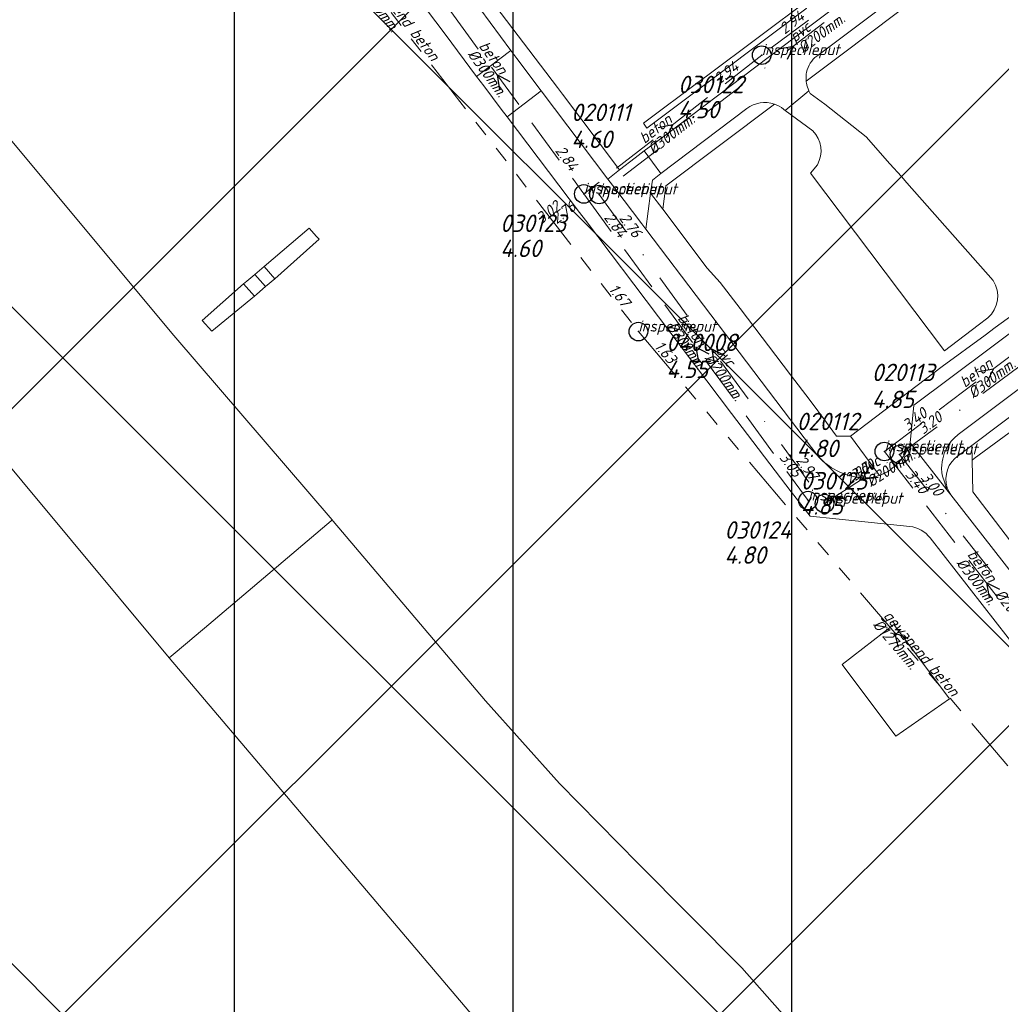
# Model space of a CAD drawing. Extents: x 148869 to 161638, y 453607 to 469810.
# Tile 155 of 256: x 152316 to 152422, y 463607 to 463713. Entities that reach past the tile are written whole.
import ezdxf

# ---------------------------------------------------------------- set-up
doc = ezdxf.new("R2010")
doc.units = 0
doc.header["$PDMODE"] = 32
doc.header["$PDSIZE"] = 2
for name, pattern in [('RI-GWA', [18.45, 6, -1.8, 1.75, -1.8, 1.75, -1.8, 1.75, -1.8]), ('RI-HWA', [7.4, 5, -2.4]), ('RI-VWA', [11, 5, -3, 0, -3])]:
    doc.linetypes.add(name, pattern=pattern)
doc.layers.get('0').update_dxf_attribs({"linetype": 'CONTINUOUS'})
doc.layers.get('DEFPOINTS').update_dxf_attribs({"linetype": 'CONTINUOUS'})
doc.layers.add('2023 hatch', color=90, linetype='CONTINUOUS')
doc.layers.add('2024 hatch', color=160, linetype='CONTINUOUS')
for name, color, linetype, lineweight in [('B-OI-RI-GWA-MATERIAAL-T18', 10, 'CONTINUOUS', 18), ('B-OI-RI-GWA-PUTDEKSELHOOGTE-T25', 10, 'CONTINUOUS', 25), ('B-OI-RI-GWA_BOB-T18', 10, 'CONTINUOUS', 18), ('B-OI-RI-GWA_DIAMETER-T18', 10, 'CONTINUOUS', 18), ('B-OI-RI-GWA_PUTNUMMER-T18', 10, 'CONTINUOUS', 18), ('B-OI-RI-GWA_RIOOLPUT-S', 10, 'CONTINUOUS', 25), ('B-OI-RI-GWA_TRANSPORTLEIDING-G', 10, 'RI-GWA', 18), ('B-OI-RI-HWA-BOB-T18', 150, 'CONTINUOUS', 18), ('B-OI-RI-HWA-MATERIAAL-T18', 150, 'CONTINUOUS', 18), ('B-OI-RI-HWA-PUTDEKSELHOOGTE-T25', 150, 'CONTINUOUS', 25), ('B-OI-RI-HWA-PUTNUMMER-T25', 150, 'CONTINUOUS', 25), ('B-OI-RI-HWA_DIAMETER-T18', 150, 'CONTINUOUS', 18), ('B-OI-RI-HWA_RIOOLPUT-S', 150, 'CONTINUOUS', 25), ('B-OI-RI-HWA_TRANSPORTLEIDING-G', 150, 'RI-HWA', 18), ('B-OI-RI-HWA_TRANSPORTLEIDING-VGS-G', 141, 'RI-HWA', 18), ('B-OI-RI-STROOMRICHTING-S', 252, 'CONTINUOUS', 25), ('B-OI-RI-VWA-BOB-T18', 34, 'CONTINUOUS', 18), ('B-OI-RI-VWA-DIAMETER-T18', 34, 'CONTINUOUS', 18), ('B-OI-RI-VWA-MATERIAAL-T18', 34, 'CONTINUOUS', 18), ('B-OI-RI-VWA_PUTDEKSELHOOGTE-T25', 34, 'CONTINUOUS', 25), ('B-OI-RI-VWA_PUTNUMMER-T25', 34, 'CONTINUOUS', 25), ('B-OI-RI-VWA_RIOOLPUT-S', 34, 'CONTINUOUS', 25), ('B-OI-RI-VWA_TRANSPORTLEIDING-G', 34, 'RI-VWA', 18), ('B-OI-RI-VWA_TRANSPORTLEIDING-VGS-G', 30, 'RI-VWA', 18), ('B-RO-VH-VERHARDING_ASFALT-GV', 251, 'CONTINUOUS', 18), ('B-RO-VH-VERHARDING_GESLOTEN-GV', 251, 'CONTINUOUS', 18), ('B-RO-VH-VERHARDING_HALFVERHARDING-GV', 251, 'CONTINUOUS', 18), ('B-RO-VH-VERHARDING_SIERBESTRATING-GV', 251, 'CONTINUOUS', 18), ('B-RO-VH-VERHARDING_STRAATBAKSTEEN-GV', 251, 'CONTINUOUS', 18)]:
    doc.layers.add(name, color=color, linetype=linetype, lineweight=lineweight)
doc.styles.add('NLCS-ISO-M500-T18_CURSIEF', font='NLCS-ISO.ttf', dxfattribs={"oblique": 15, "height": 0.9})
doc.styles.add('NLCS-ISO-M750-T25_CURSIEF', font='NLCS-ISO.ttf', dxfattribs={"oblique": 15, "height": 1.875})

# ---------------------------------------------------------------- blocks, each defined once
blk = doc.blocks.new('ACMAP_ANN_TEMPLATE_vwa-diam')
at = {"color": 0, "linetype": 'ByBlock', "style": 'NLCS-ISO-M500-T18_CURSIEF', "oblique": 15}
blk.add_attdef('vwa-diam', (0.3, -1.3), '', height=1.2, dxfattribs=at)
blk = doc.blocks.new('ACMAP_ANN_TEMPLATE_vwa-materiaal')
at = {"color": 0, "linetype": 'ByBlock', "style": 'NLCS-ISO-M500-T18_CURSIEF', "oblique": 15}
blk.add_attdef('vwa-mat', (0.3, 0.2), '', height=1.2, dxfattribs=at)
blk = doc.blocks.new('ACMAP_ANN_TEMPLATE_vwa-nap-l')
at = {"color": 0, "linetype": 'ByBlock', "style": 'NLCS-ISO-M500-T18_CURSIEF', "oblique": 15}
blk.add_attdef('vwa-nap-l', (3.3, 0.2), '', height=1.2, dxfattribs=at)
blk = doc.blocks.new('ACMAP_ANN_TEMPLATE_vwa-nap-r')
at = {"color": 0, "linetype": 'ByBlock', "style": 'NLCS-ISO-M500-T18_CURSIEF', "oblique": 15}
blk.add_attdef('vwa-nap-r', (-5.6, 0.2), '', height=1.2, dxfattribs=at)
blk = doc.blocks.new('ACMAP_ANN_TEMPLATE_hwa-diam')
at = {"color": 0, "linetype": 'ByBlock', "style": 'NLCS-ISO-M500-T18_CURSIEF', "oblique": 15}
blk.add_attdef('hwa-diam', (-3.7, -1.3), '', height=1.2, dxfattribs=at)
blk = doc.blocks.new('ACMAP_ANN_TEMPLATE_hwa-materiaal')
at = {"color": 0, "linetype": 'ByBlock', "style": 'NLCS-ISO-M500-T18_CURSIEF', "oblique": 15}
blk.add_attdef('hwa-mat', (-3.7, 0.2), '', height=1.2, dxfattribs=at)
blk = doc.blocks.new('ACMAP_ANN_TEMPLATE_hwa-nap-l')
at = {"color": 0, "linetype": 'ByBlock', "style": 'NLCS-ISO-M500-T18_CURSIEF', "oblique": 15}
blk.add_attdef('hwa-nap-l', (3.3, 0.2), '', height=1.2, dxfattribs=at)
blk = doc.blocks.new('ACMAP_ANN_TEMPLATE_hwa-nap-r')
at = {"color": 0, "linetype": 'ByBlock', "style": 'NLCS-ISO-M500-T18_CURSIEF', "oblique": 15}
blk.add_attdef('hwa-nap-r', (-5.6, 0.2), '', height=1.2, dxfattribs=at)
blk = doc.blocks.new('ACMAP_ANN_TEMPLATE_gwa-diam')
at = {"color": 0, "linetype": 'ByBlock', "style": 'NLCS-ISO-M500-T18_CURSIEF', "oblique": 15}
blk.add_attdef('gwa-diam', (-2.2, -1.3), '', height=1.2, dxfattribs=at)
blk = doc.blocks.new('ACMAP_ANN_TEMPLATE_gwa-materiaal')
at = {"color": 0, "linetype": 'ByBlock', "style": 'NLCS-ISO-M500-T18_CURSIEF', "oblique": 15}
blk.add_attdef('gwa-mat', (-2.2, 0.2), '', height=1.2, dxfattribs=at)
blk = doc.blocks.new('ACMAP_ANN_TEMPLATE_gwa-nap-l')
at = {"color": 0, "linetype": 'ByBlock', "style": 'NLCS-ISO-M500-T18_CURSIEF', "oblique": 15}
blk.add_attdef('gwa-nap-l', (2.3, 0.2), '', height=1.2, dxfattribs=at)
blk = doc.blocks.new('ACMAP_ANN_TEMPLATE_gwa-nap-r')
at = {"color": 0, "linetype": 'ByBlock', "style": 'NLCS-ISO-M500-T18_CURSIEF', "oblique": 15}
blk.add_attdef('gwa-nap-r', (-5.6, 0.2), '', height=1.2, dxfattribs=at)
blk = doc.blocks.new('ACMAP_ANN_TEMPLATE_hwa-puth')
at = {"color": 0, "linetype": 'ByBlock', "style": 'NLCS-ISO-M750-T25_CURSIEF', "oblique": 15}
blk.add_attdef('hwa-puth', (-9, -6.8), '', height=1.88, dxfattribs=at)
blk = doc.blocks.new('ACMAP_ANN_TEMPLATE_hwa-putnr')
at = {"color": 0, "linetype": 'ByBlock', "style": 'NLCS-ISO-M750-T25_CURSIEF', "oblique": 15}
blk.add_attdef('hwa-putnr', (-9, -4.1), '', height=1.88, dxfattribs=at)
blk = doc.blocks.new('ACMAP_ANN_TEMPLATE_type knoop')
at = {"layer": 'DEFPOINTS', "style": 'NLCS-ISO-M500-T18_CURSIEF', "oblique": 15}
blk.add_attdef('type_knoop', (0, 0), '', height=1.2, dxfattribs=at)
blk = doc.blocks.new('ACMAP_ANN_TEMPLATE_gwa-puth')
at = {"color": 0, "linetype": 'ByBlock', "style": 'NLCS-ISO-M750-T25_CURSIEF', "oblique": 15}
blk.add_attdef('gwa-puth', (3, -5), '', height=1.88, dxfattribs=at)
blk = doc.blocks.new('ACMAP_ANN_TEMPLATE_gwa-putnr')
at = {"color": 0, "linetype": 'ByBlock', "style": 'NLCS-ISO-M750-T25_CURSIEF', "oblique": 15}
blk.add_attdef('gwa-putnr', (3, -2.1), '', height=1.88, dxfattribs=at)
blk = doc.blocks.new('ACMAP_ANN_TEMPLATE_vwa-puth')
at = {"color": 0, "linetype": 'ByBlock', "style": 'NLCS-ISO-M750-T25_CURSIEF', "oblique": 15}
blk.add_attdef('vwa-puth', (-3, 5), '', height=1.88, dxfattribs=at)
blk = doc.blocks.new('ACMAP_ANN_TEMPLATE_vwa-putnr')
at = {"color": 0, "linetype": 'ByBlock', "style": 'NLCS-ISO-M750-T25_CURSIEF', "oblique": 15}
blk.add_attdef('vaw-putnr', (-3, 7.9), '', height=1.88, dxfattribs=at)

msp = doc.modelspace()

# ---------------------------------------------------------------- hatches: boundary and pattern name
at = {"layer": '2023 hatch'}
h = msp.add_hatch(dxfattribs=at)
h.set_pattern_fill('L45L135', color=256, scale=49.98)
h.set_pattern_definition([(45, (0, 0), (-35.341197, 35.341197), []), (135, (0, 0), (-35.341197, -35.341197), [])])
h.paths.add_polyline_path([(155033.65, 463387.49), (154736.21, 463174.82), (154703.82, 463157.03), (154669.13, 463116.73), (154497.36, 463128.81), (154485.96, 463103.35), (154403, 462810.28), (154029.41, 462913.19), (153921.91, 462926.36), (153533.06, 462959.92), (153521.58, 463046.87), (153065.73, 463131.59), (152840.09, 463157.69), (152602.55, 463321.62), (152457.44, 463373.38), (152283.77, 463566.95), (152230.15, 463641.33), (152156.25, 463699.58), (152012.16, 463887.19), (152009.38, 463939.89), (151991.35, 464191.03), (152103.19, 464343.83), (152153.39, 464455.21), (152151.03, 464561.94), (152249.45, 464811.76), (152130.92, 465032.5), (152332.42, 465169.93), (152738.18, 465252.75), (152947.54, 465152.17), (153150.32, 465023.39), (153302.02, 464886.05), (153728.6, 464650.43), (153874.6, 464567.83), (153954.88, 464501.43), (153988.94, 464472.57), (154027.82, 464422.75), (154193.47, 464138.07), (154280.01, 463968.67), (154339.28, 463993.19), (154494.94, 463873.13), (154622.49, 463821.49), (154755.92, 463721.99), (154868.72, 463597.28)])
at = {"layer": '2024 hatch'}
h = msp.add_hatch(dxfattribs=at)
h.set_pattern_fill('ANSI31', color=256, scale=29.988, angle=45)
h.set_pattern_definition([(90, (0, 0), (-29.988, 0), [])])
h.paths.add_polyline_path([(153060.97, 462471.33), (152787.39, 462332.45), (152683.96, 462314.58), (152571.59, 462395.32), (152563.82, 462406.18), (152398.44, 462422.66), (152151.13, 462555.77), (152130.97, 462967.46), (151963.51, 463060.43), (151619.43, 463158.93), (151635.54, 463357.09), (152009.16, 463977.93), (152157.72, 463944.62), (152280.12, 463919.12), (152508.66, 464143.59), (152698.68, 463896.62), (152536.72, 463732.43), (152656.87, 463588.89), (152658.63, 463316.61), (152691.32, 463187.08), (152688.32, 463085.82), (152689.17, 463075.64), (152721.38, 462998.51), (152757.48, 462725.88), (152775.44, 462698.77), (152933.57, 462680.1)])

# ---------------------------------------------------------------- linework, layer by layer
at = {"layer": 'B-OI-RI-GWA_RIOOLPUT-S', "color": 251}
msp.add_point((152382.52, 463679.35), dxfattribs=at)
at = {"layer": 'B-OI-RI-GWA_TRANSPORTLEIDING-G', "color": 251}
for p, q in [((152326.36, 463751.82), (152382.52, 463679.35)), ((152382.52, 463679.35), (152437.64, 463614.52))]:
    msp.add_line(p, q, dxfattribs=at)
at = {"layer": 'B-OI-RI-HWA_RIOOLPUT-S', "color": 251}
for p in [(152395.79, 463709.11), (152376.65, 463694.17), (152408.98, 463666.45), (152400.77, 463661.16)]:
    msp.add_point(p, dxfattribs=at)
at = {"layer": 'B-OI-RI-HWA_TRANSPORTLEIDING-G', "color": 251}
for q in [(152432.45, 463684.26), (152430.92, 463638.14)]:
    msp.add_line((152408.98, 463666.45), q, dxfattribs=at)
at = {"layer": 'B-OI-RI-HWA_TRANSPORTLEIDING-VGS-G', "color": 251}
for p, q in [((152418.56, 463726.23), (152395.79, 463709.11)), ((152357.99, 463719.78), (152376.65, 463694.17)), ((152395.79, 463709.11), (152376.65, 463694.17)), ((152376.65, 463694.17), (152400.77, 463661.16))]:
    msp.add_line(p, q, dxfattribs=at)
at = {"layer": 'B-OI-RI-STROOMRICHTING-S', "color": 251}
for points in [[(152397.64, 463709.79), (152399.21, 463710.09), (152398.51, 463708.65)], [(152368.74, 463706.24), (152367.32, 463706.97), (152367.58, 463705.39)], [(152384.64, 463701.32), (152386.21, 463701.64), (152385.52, 463700.19)], [(152390.14, 463676.93), (152388.7, 463677.66), (152388.98, 463676.08)], [(152391.85, 463676.74), (152390.42, 463677.47), (152390.67, 463675.89)], [(152419.12, 463675.06), (152420.71, 463675.35), (152419.99, 463673.91)], [(152407.45, 463664.99), (152406.58, 463663.48), (152408.3, 463663.68)], [(152421.39, 463651.6), (152419.95, 463652.3), (152420.26, 463650.72)], [(152411.55, 463646.3), (152410.08, 463646.93), (152410.45, 463645.37)]]:
    msp.add_lwpolyline(points, dxfattribs=at)
at = {"layer": 'B-OI-RI-VWA_RIOOLPUT-S'}
for p in [(152378.29, 463694.11), (152410.62, 463666.12), (152402.54, 463660.84)]:
    msp.add_point(p, dxfattribs=at)
at = {"layer": 'B-OI-RI-VWA_TRANSPORTLEIDING-G', "color": 251}
for p, q in [((152378.29, 463694.11), (152402.54, 463660.84)), ((152410.62, 463666.12), (152433.15, 463682.72)), ((152402.54, 463660.84), (152410.62, 463666.12)), ((152410.62, 463666.12), (152432.61, 463638.04))]:
    msp.add_line(p, q, dxfattribs=at)
at = {"layer": 'B-OI-RI-VWA_TRANSPORTLEIDING-VGS-G', "color": 251}
msp.add_line((152420.15, 463726.08), (152378.29, 463694.11), dxfattribs=at)
at = {"layer": 'B-RO-VH-VERHARDING_ASFALT-GV', "flags": 128}
msp.add_lwpolyline([(152404.43, 463643.51), (152410.21, 463635.82), (152415.97, 463639.84), (152410, 463647.84)], close=True, dxfattribs=at)
at = {"layer": 'B-RO-VH-VERHARDING_GESLOTEN-GV', "flags": 128}
for points in [[(152342.27, 463686.37), (152343.43, 463685.03), (152348.19, 463689.29), (152347.91, 463689.59), (152347.1, 463690.48)], [(152340.4, 463684.79), (152340.06, 463684.51), (152341.22, 463683.18), (152341.47, 463683.39), (152342.42, 463684.19), (152341.25, 463685.51)], [(152342.27, 463686.37), (152341.25, 463685.51), (152342.42, 463684.19), (152343.43, 463685.03)], [(152341.22, 463683.18), (152340.06, 463684.51), (152335.6, 463680.54), (152336.62, 463679.39)]]:
    msp.add_lwpolyline(points, close=True, dxfattribs=at)
at = {"layer": 'B-RO-VH-VERHARDING_HALFVERHARDING-GV', "flags": 128}
for points in [[(152300.31, 463682.35), (152332.05, 463644.23), (152334.23, 463646.08), (152334.52, 463646.32), (152335.85, 463647.45), (152349.47, 463659), (152349.58, 463659.09), (152349.59, 463659.09), (152332.56, 463678.93), (152308.11, 463708.24)], [(152406.73, 463596.07), (152393.64, 463610.87), (152382.5, 463622.09), (152374.05, 463630.73), (152366.07, 463639.6), (152349.7, 463658.96), (152349.59, 463659.09), (152349.58, 463659.09), (152349.47, 463659), (152335.85, 463647.45), (152334.52, 463646.32), (152334.23, 463646.08), (152332.05, 463644.23), (152371.1, 463598.16)]]:
    msp.add_lwpolyline(points, dxfattribs=at)
at = {"layer": 'B-RO-VH-VERHARDING_SIERBESTRATING-GV', "flags": 128}
for points in [[(152400.86, 463705.26), (152398.3, 463703.15), (152401.29, 463700.97)], [(152420.69, 463684.86), (152411.4, 463695.36), (152410.81, 463696.03), (152409.58, 463697.41), (152407.03, 463700.3), (152402.56, 463703.84), (152400.99, 463704.99)], [(152401.77, 463697.31), (152401.03, 463696.39), (152415.43, 463677.29), (152419.06, 463680.04), (152420.1, 463680.83)]]:
    msp.add_lwpolyline(points, dxfattribs=at)
at = {"layer": 'B-RO-VH-VERHARDING_SIERBESTRATING-GV'}
for points in [[(152400.99, 463704.99, -0.025462), (152400.86, 463705.26)], [(152401.29, 463700.97, -0.332058), (152401.77, 463697.31)], [(152420.1, 463680.83, 0.369875), (152420.69, 463684.86)]]:
    msp.add_lwpolyline(points, format="xyb", dxfattribs=at)
at = {"layer": 'B-RO-VH-VERHARDING_STRAATBAKSTEEN-GV', "flags": 128}
for points in [[(152400.57, 463706.29), (152404.44, 463709.2), (152463.25, 463753.54), (152467.26, 463756.57), (152469.26, 463757.3), (152471.11, 463758.04), (152472.3, 463758.49), (152512.5, 463773.83), (152515.19, 463774.85), (152517.2, 463773.86), (152516.81, 463775.97), (152514.74, 463776.08), (152513.56, 463775.67), (152471.71, 463759.71), (152470.63, 463759.28), (152467.83, 463758.24)], [(152400.96, 463715.2), (152389.83, 463706.86), (152389.19, 463706.38), (152383.06, 463701.78), (152383.44, 463701.26), (152463.9, 463761.69)], [(152401.71, 463709.01), (152466.64, 463757.79), (152465.52, 463760.61), (152460.96, 463757.27), (152412.73, 463721.04), (152399.41, 463711.08), (152385.31, 463700.4), (152383.15, 463698.8), (152384.92, 463696.37), (152394.17, 463703.36)], [(152467.83, 463758.24), (152466.64, 463757.79), (152401.71, 463709.01)], [(152341.08, 463738.7), (152361.75, 463711.37), (152365.12, 463706.81), (152368.79, 463709.6), (152365.45, 463714.12), (152364.46, 463715.42), (152360.51, 463720.66), (152343.98, 463742.6), (152343.96, 463742.61), (152340.36, 463747.37), (152340.23, 463747.23)], [(152411.76, 463667.38), (152412.16, 463671.44), (152424.39, 463680.57), (152432.17, 463695.32), (152477.01, 463729.02)], [(152477.01, 463729.02), (152432.17, 463695.32), (152424.39, 463680.57), (152412.16, 463671.44), (152411.76, 463667.38), (152415.71, 463662.31), (152415.43, 463663.19), (152415.24, 463663.8), (152415.17, 463664.14), (152415.14, 463664.65), (152415.16, 463664.99), (152415.19, 463665.33), (152415.25, 463665.66), (152415.42, 463666.23), (152415.63, 463666.7), (152415.88, 463667.14), (152416.18, 463667.55), (152416.47, 463667.87), (152416.92, 463668.26), (152432.44, 463679.92), (152434.69, 463681.64), (152438.26, 463682.07), (152437.69, 463685.04)], [(152457.77, 463716.1), (152438.64, 463701.46), (152437.45, 463700.54), (152435.28, 463698.88), (152434.8, 463698.51), (152433.15, 463697.25), (152432.36, 463696.64), (152431.59, 463696.05), (152431.03, 463695.54), (152430.11, 463694.4), (152423.47, 463681.66), (152420.91, 463679.78), (152419.82, 463678.97), (152415.21, 463675.58), (152405.34, 463668.11), (152408.44, 463663.87)], [(152401.92, 463665.84), (152383.32, 463690.37), (152382.88, 463690.96), (152379.97, 463694.8), (152379.24, 463695.77), (152372.08, 463705.25), (152368.42, 463702.45), (152376.18, 463692.18), (152376.82, 463691.35), (152392.54, 463670.54), (152398.96, 463662.09), (152398.98, 463662.07), (152401, 463659.47), (152403.75, 463659.2), (152411.73, 463658.39)], [(152398.3, 463703.15), (152400.86, 463705.26)], [(152383.84, 463694.24), (152385.14, 463692.52), (152385.29, 463693.65), (152385.48, 463695.04), (152397.15, 463703.83)], [(152394.17, 463703.36), (152384.92, 463696.37), (152384.02, 463695.66), (152383.84, 463694.24)], [(152391.33, 463684.64), (152389.93, 463686.17), (152385.14, 463692.52), (152383.84, 463694.24), (152383.32, 463690.37), (152401.92, 463665.84)], [(152408.44, 463663.87), (152405.34, 463668.11), (152403.82, 463668.08), (152402.74, 463669.56), (152400.99, 463671.93), (152398.89, 463674.71), (152393.45, 463681.85), (152393.45, 463681.84), (152391.33, 463684.64)], [(152413.9, 463657.14), (152425.09, 463642.82), (152426.02, 463641.51), (152437.73, 463626.73), (152441.33, 463629.59), (152436.82, 463635.34), (152432.21, 463641.21), (152428.76, 463645.6), (152416.13, 463661.77), (152415.71, 463662.31), (152411.76, 463667.38)], [(152416.13, 463661.77), (152428.76, 463645.6), (152432.21, 463641.21), (152433.58, 463642.28), (152429.43, 463647.8), (152425.82, 463652.54), (152425.45, 463653.01), (152418.5, 463662.11), (152418.42, 463665.53), (152418.41, 463665.76), (152418.38, 463666.88), (152418.38, 463667.09), (152416.95, 463666.02)]]:
    msp.add_lwpolyline(points, dxfattribs=at)
for points in [[(152364.46, 463715.42), (152365.45, 463714.12), (152368.79, 463709.6), (152369.44, 463708.75), (152372.08, 463705.25), (152379.24, 463695.77), (152380.5, 463696.78), (152374.35, 463704.91), (152373.81, 463705.63), (152365.94, 463716.03), (152365.94, 463716.05), (152364.82, 463717.52)], [(152368.79, 463709.6), (152365.12, 463706.81), (152365.88, 463705.79), (152367.75, 463703.3), (152368.42, 463702.45), (152372.08, 463705.25), (152369.44, 463708.75)], [(152379.97, 463694.8), (152382.88, 463690.96), (152383.32, 463690.37), (152383.84, 463694.24), (152384.02, 463695.66), (152384.92, 463696.37), (152383.15, 463698.8), (152382.19, 463698.07), (152380.5, 463696.78), (152379.24, 463695.77)], [(152418.38, 463667.09), (152418.38, 463666.88), (152418.41, 463665.76), (152418.42, 463665.53), (152418.64, 463665.7), (152439.21, 463680.8), (152438.26, 463682.07)]]:
    msp.add_lwpolyline(points, close=True, dxfattribs=at)
at = {"layer": 'B-RO-VH-VERHARDING_STRAATBAKSTEEN-GV'}
for points in [[(152401.01, 463708.25, -0.089193), (152401.71, 463709.01)], [(152401.71, 463709.01, 0.089193), (152401.01, 463708.25)], [(152400.62, 463707.29, -0.090074), (152401.01, 463708.25)], [(152401.01, 463708.25, 0.090074), (152400.62, 463707.29)], [(152400.57, 463706.29, -0.077541), (152400.62, 463707.29)], [(152400.62, 463707.29, 0.077541), (152400.57, 463706.29)], [(152400.6, 463706.11, -0.017002), (152400.57, 463706.29)], [(152400.86, 463705.26, -0.068822), (152400.6, 463706.11)], [(152394.17, 463703.36, -0.248952), (152397.15, 463703.83)], [(152397.15, 463703.83, 0.248952), (152394.17, 463703.36)], [(152397.15, 463703.83, -0.08741), (152398.13, 463703.3)], [(152398.13, 463703.3, -0.018412), (152398.3, 463703.15)], [(152410.78, 463665.58, 0.089531), (152411.76, 463667.38)], [(152411.76, 463667.38, -0.089531), (152410.78, 463665.58)], [(152401.92, 463665.84, 0.081745), (152403.83, 463664.4)], [(152403.83, 463664.4, -0.081745), (152401.92, 463665.84)], [(152409.23, 463664.24, 0.089661), (152410.78, 463665.58)], [(152410.78, 463665.58, -0.089661), (152409.23, 463664.24)], [(152416.95, 463666.02, 0.336144), (152415.75, 463662.54)], [(152403.83, 463664.4, 0.082025), (152406.11, 463663.66)], [(152406.11, 463663.66, -0.082025), (152403.83, 463664.4)], [(152406.11, 463663.66, 0.084091), (152407.77, 463663.69)], [(152407.77, 463663.69, -0.084091), (152406.11, 463663.66)], [(152407.77, 463663.69, 0.037475), (152408.44, 463663.87)], [(152408.44, 463663.87, -0.037475), (152407.77, 463663.69)], [(152408.44, 463663.87, 0.047614), (152409.23, 463664.24)], [(152409.23, 463664.24, -0.047614), (152408.44, 463663.87)], [(152415.75, 463662.54, 0.072324), (152416.13, 463661.77)], [(152411.73, 463658.39, -0.197232), (152413.9, 463657.14)]]:
    msp.add_lwpolyline(points, format="xyb", dxfattribs=at)

# ---------------------------------------------------------------- block references
at = {"layer": 'B-OI-RI-GWA-MATERIAAL-T18', "color": 251}
for p, rotation in [((152354.44, 463715.59), 307.7735849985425), ((152410.08, 463646.93), 310.3719754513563)]:
    msp.add_blockref('ACMAP_ANN_TEMPLATE_gwa-materiaal', p, dxfattribs=dict(at, rotation=rotation)).add_auto_attribs({'gwa-mat': 'gewapend beton'})
at = {"layer": 'B-OI-RI-GWA-PUTDEKSELHOOGTE-T25', "color": 251}
msp.add_blockref('ACMAP_ANN_TEMPLATE_gwa-puth', (152382.52, 463679.35), dxfattribs=at).add_auto_attribs({'gwa-puth': '4.55'})
at = {"layer": 'B-OI-RI-GWA_BOB-T18', "color": 251}
for name, rotation, values in [('ACMAP_ANN_TEMPLATE_gwa-nap-r', 307.7735849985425, {'gwa-nap-r': '1.67'}), ('ACMAP_ANN_TEMPLATE_gwa-nap-l', 310.3719754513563, {'gwa-nap-l': '1.63'})]:
    msp.add_blockref(name, (152382.52, 463679.35), dxfattribs=dict(at, rotation=rotation)).add_auto_attribs(values)
at = {"layer": 'B-OI-RI-GWA_DIAMETER-T18', "color": 251}
for p, rotation in [((152354.44, 463715.59), 307.7735849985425), ((152410.08, 463646.93), 310.3719754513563)]:
    msp.add_blockref('ACMAP_ANN_TEMPLATE_gwa-diam', p, dxfattribs=dict(at, rotation=rotation)).add_auto_attribs({'gwa-diam': '%%c1270mm.'})
at = {"layer": 'B-OI-RI-GWA_PUTNUMMER-T18', "color": 251}
msp.add_blockref('ACMAP_ANN_TEMPLATE_gwa-putnr', (152382.52, 463679.35), dxfattribs=at).add_auto_attribs({'gwa-putnr': '040008'})
at = {"layer": 'B-OI-RI-HWA-BOB-T18', "color": 251}
for name, p, rotation, values in [('ACMAP_ANN_TEMPLATE_hwa-nap-l', (152395.79, 463709.11), 37.97432603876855, {'hwa-nap-l': '2.94'}), ('ACMAP_ANN_TEMPLATE_hwa-nap-r', (152395.79, 463709.11), 36.938279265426, {'hwa-nap-r': '2.94'}), ('ACMAP_ANN_TEMPLATE_hwa-nap-r', (152376.65, 463694.17), 306.0778905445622, {'hwa-nap-r': '2.84'}), ('ACMAP_ANN_TEMPLATE_hwa-nap-r', (152376.65, 463694.17), 37.97432603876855, {'hwa-nap-r': '3.02'}), ('ACMAP_ANN_TEMPLATE_hwa-nap-l', (152376.65, 463694.17), 306.1551390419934, {'hwa-nap-l': '2.84'}), ('ACMAP_ANN_TEMPLATE_hwa-nap-l', (152408.98, 463666.45), 37.19272022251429, {'hwa-nap-l': '3.40'}), ('ACMAP_ANN_TEMPLATE_hwa-nap-r', (152400.77, 463661.16), 306.1551390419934, {'hwa-nap-r': '3.05'}), ('ACMAP_ANN_TEMPLATE_hwa-nap-l', (152408.98, 463666.45), 307.7753681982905, {'hwa-nap-l': '3.40'})]:
    msp.add_blockref(name, p, dxfattribs=dict(at, rotation=rotation)).add_auto_attribs(values)
at = {"layer": 'B-OI-RI-HWA-MATERIAAL-T18', "color": 251}
for p, rotation in [((152367.32, 463706.97), 306.0778905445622), ((152386.22, 463701.64), 37.97432603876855), ((152388.71, 463677.66), 306.1551390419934), ((152420.71, 463675.35), 37.19272022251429), ((152419.95, 463652.29), 307.7753681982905)]:
    msp.add_blockref('ACMAP_ANN_TEMPLATE_hwa-materiaal', p, dxfattribs=dict(at, rotation=rotation)).add_auto_attribs({'hwa-mat': 'beton'})
at = {"layer": 'B-OI-RI-HWA-PUTDEKSELHOOGTE-T25', "color": 251}
for p, values in [((152395.79, 463709.11), {'hwa-puth': '4.50'}), ((152376.65, 463694.17), {'hwa-puth': '4.60'}), ((152408.98, 463666.45), {'hwa-puth': '4.85'}), ((152400.77, 463661.16), {'hwa-puth': '4.80'})]:
    msp.add_blockref('ACMAP_ANN_TEMPLATE_hwa-puth', p, dxfattribs=at).add_auto_attribs(values)
at = {"layer": 'B-OI-RI-HWA-PUTNUMMER-T25', "color": 251}
for p, values in [((152395.79, 463709.11), {'hwa-putnr': '030122'}), ((152376.65, 463694.17), {'hwa-putnr': '030123'}), ((152408.98, 463666.45), {'hwa-putnr': '030125'}), ((152400.77, 463661.16), {'hwa-putnr': '030124'})]:
    msp.add_blockref('ACMAP_ANN_TEMPLATE_hwa-putnr', p, dxfattribs=at).add_auto_attribs(values)
at = {"layer": 'B-OI-RI-HWA_DIAMETER-T18', "color": 251}
for p, rotation in [((152367.32, 463706.97), 306.0778905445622), ((152386.22, 463701.64), 37.97432603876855), ((152388.71, 463677.66), 306.1551390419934), ((152420.71, 463675.35), 37.19272022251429), ((152419.95, 463652.29), 307.7753681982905)]:
    msp.add_blockref('ACMAP_ANN_TEMPLATE_hwa-diam', p, dxfattribs=dict(at, rotation=rotation)).add_auto_attribs({'hwa-diam': '%%c300mm.'})
at = {"layer": 'B-OI-RI-VWA-BOB-T18', "color": 251}
for name, p, rotation, values in [('ACMAP_ANN_TEMPLATE_vwa-nap-r', (152378.29, 463694.11), 37.37028474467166, {'vwa-nap-r': '2.76'}), ('ACMAP_ANN_TEMPLATE_vwa-nap-l', (152378.29, 463694.11), 306.0877417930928, {'vwa-nap-l': '2.76'}), ('ACMAP_ANN_TEMPLATE_vwa-nap-l', (152410.62, 463666.12), 36.3826168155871, {'vwa-nap-l': '3.20'}), ('ACMAP_ANN_TEMPLATE_vwa-nap-r', (152402.54, 463660.84), 306.0877417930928, {'vwa-nap-r': '2.97'}), ('ACMAP_ANN_TEMPLATE_vwa-nap-l', (152402.54, 463660.84), 33.16322463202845, {'vwa-nap-l': '2.97'}), ('ACMAP_ANN_TEMPLATE_vwa-nap-r', (152410.62, 463666.12), 33.16322463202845, {'vwa-nap-r': '3.00'}), ('ACMAP_ANN_TEMPLATE_vwa-nap-l', (152410.62, 463666.12), 308.0651939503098, {'vwa-nap-l': '3.00'})]:
    msp.add_blockref(name, p, dxfattribs=dict(at, rotation=rotation)).add_auto_attribs(values)
at = {"layer": 'B-OI-RI-VWA-DIAMETER-T18', "color": 251}
for p, rotation in [((152399.22, 463710.09), 37.37028474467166), ((152390.42, 463677.47), 306.0877417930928), ((152406.58, 463663.48), 33.16322463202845), ((152421.61, 463652.08), 308.0651939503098)]:
    msp.add_blockref('ACMAP_ANN_TEMPLATE_vwa-diam', p, dxfattribs=dict(at, rotation=rotation)).add_auto_attribs({'vwa-diam': '%%c200mm.'})
at = {"layer": 'B-OI-RI-VWA-MATERIAAL-T18', "color": 251}
for p, rotation in [((152399.22, 463710.09), 37.37028474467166), ((152390.42, 463677.47), 306.0877417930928), ((152406.58, 463663.48), 33.16322463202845)]:
    msp.add_blockref('ACMAP_ANN_TEMPLATE_vwa-materiaal', p, dxfattribs=dict(at, rotation=rotation)).add_auto_attribs({'vwa-mat': 'pvc'})
at = {"layer": 'B-OI-RI-VWA_PUTDEKSELHOOGTE-T25', "color": 251}
for p, values in [((152378.29, 463694.11), {'vwa-puth': '4.60'}), ((152410.62, 463666.12), {'vwa-puth': '4.85'}), ((152402.54, 463660.84), {'vwa-puth': '4.80'})]:
    msp.add_blockref('ACMAP_ANN_TEMPLATE_vwa-puth', p, dxfattribs=at).add_auto_attribs(values)
at = {"layer": 'B-OI-RI-VWA_PUTNUMMER-T25', "color": 251}
for p, values in [((152378.29, 463694.11), {'vaw-putnr': '020111'}), ((152410.62, 463666.12), {'vaw-putnr': '020113'}), ((152402.54, 463660.84), {'vaw-putnr': '020112'})]:
    msp.add_blockref('ACMAP_ANN_TEMPLATE_vwa-putnr', p, dxfattribs=at).add_auto_attribs(values)
at = {"layer": 'DEFPOINTS'}
for p in [(152395.79, 463709.11), (152376.65, 463694.17), (152378.29, 463694.11), (152382.52, 463679.35), (152408.98, 463666.45), (152410.62, 463666.12), (152400.77, 463661.16), (152402.54, 463660.84)]:
    msp.add_blockref('ACMAP_ANN_TEMPLATE_type knoop', p, dxfattribs=at).add_auto_attribs({'type_knoop': 'inspectieput'})

doc.saveas('drawing.dxf')
